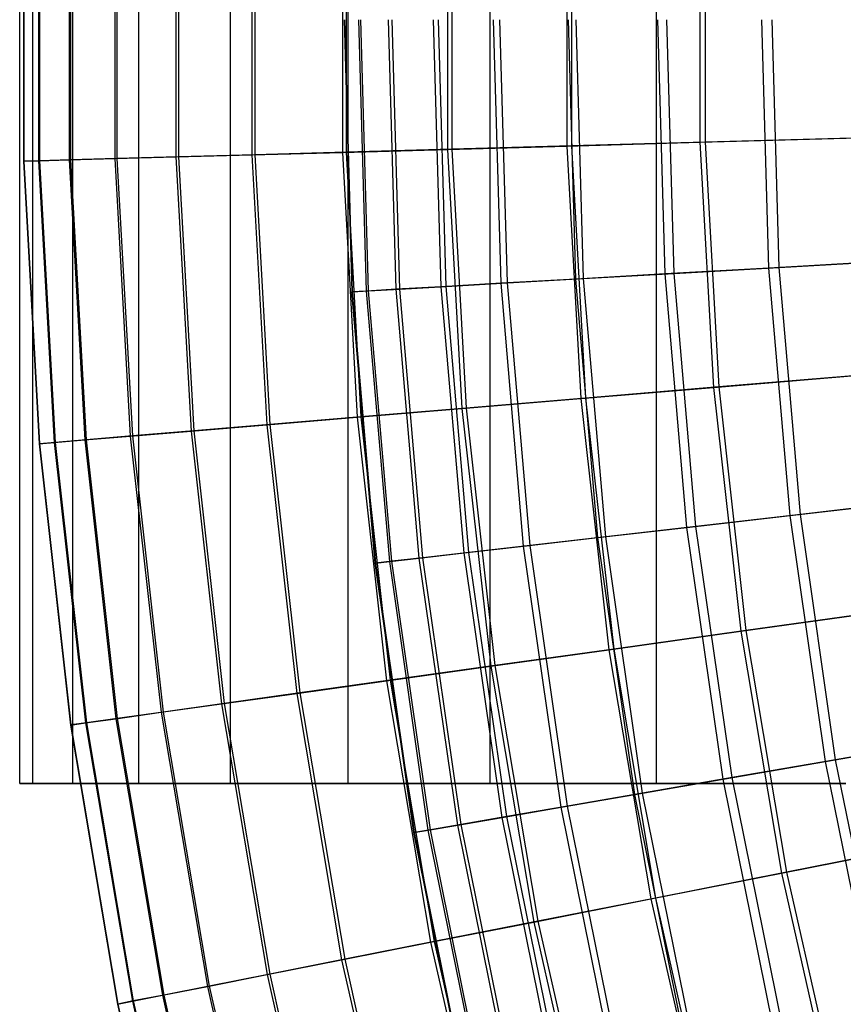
# Model space of a CAD drawing. Extents: x 0.1 to 12.1, y -6 to 6.
# Tile 15 of 256: x 0.1 to 1, y -1.2 to 0. Entities that reach past the tile are written whole.
import ezdxf

# ---------------------------------------------------------------- set-up
doc = ezdxf.new("R2010")
doc.units = 0
doc.header["$LTSCALE"] = 2.54
doc.layers.get('0').update_dxf_attribs({"linetype": 'CONTINUOUS'})

# ---------------------------------------------------------------- blocks, each defined once
blk = doc.blocks.new('DROPS_COLOR_B-11195_STL')
at = {"color": 0}
for p, q in [((0.06, -0.9, 56.9434), (0.06, 0.9, 56.9434)), ((0.06, -0.9, 56.9434), (0.06, 0.9, 56.9434)), ((0.0756, -0.9, 56.5105), (0.0756, 0.9, 56.5105)), ((0.0756, -0.9, 56.5105), (0.0756, 0.9, 56.5105)), ((0.0756, -0.9, 57.3763), (0.0756, 0.9, 57.3763)), ((0.0756, -0.9, 57.3763), (0.0756, 0.9, 57.3763)), ((0.1225, -0.9, 56.0798), (0.1225, 0.9, 56.0798)), ((0.1225, -0.9, 56.0798), (0.1225, 0.9, 56.0798)), ((0.1225, -0.9, 57.807), (0.1225, 0.9, 57.807)), ((0.1225, -0.9, 57.807), (0.1225, 0.9, 57.807)), ((0.2003, -0.9, 55.6536), (0.2003, 0.9, 55.6536)), ((0.2003, -0.9, 55.6536), (0.2003, 0.9, 55.6536)), ((0.2003, -0.9, 58.2332), (0.2003, 0.9, 58.2332)), ((0.2003, -0.9, 58.2332), (0.2003, 0.9, 58.2332)), ((0.3086, -0.9, 55.2341), (0.3086, 0.9, 55.2341)), ((0.3086, -0.9, 55.2341), (0.3086, 0.9, 55.2341)), ((0.3086, -0.9, 58.6527), (0.3086, 0.9, 58.6527)), ((0.3086, -0.9, 58.6527), (0.3086, 0.9, 58.6527)), ((0.447, -0.9, 54.8236), (0.447, 0.9, 54.8236)), ((0.447, -0.9, 54.8236), (0.447, 0.9, 54.8236)), ((0.447, -0.9, 59.0632), (0.447, 0.9, 59.0632)), ((0.447, -0.9, 59.0632), (0.447, 0.9, 59.0632)), ((0.6145, -0.9, 54.4241), (0.6145, 0.9, 54.4241)), ((0.6145, -0.9, 54.4241), (0.6145, 0.9, 54.4241)), ((0.6145, -0.9, 59.4627), (0.6145, 0.9, 59.4627)), ((0.6145, -0.9, 59.4627), (0.6145, 0.9, 59.4627)), ((0.8105, -0.9, 54.0377), (0.8105, 0.9, 54.0377)), ((0.8105, -0.9, 54.0377), (0.8105, 0.9, 54.0377)), ((0.8105, -0.9, 59.8491), (0.8105, 0.9, 59.8491)), ((0.8105, -0.9, 59.8491), (0.8105, 0.9, 59.8491)), ((0.4424, 0, 7.8412), (0.4516, -0.3207, 7.8412)), ((0.4424, 0, 7.8412), (0.4516, -0.3207, 7.8412)), ((0.4524, -0.3207, 7.515), (0.4432, 0, 7.515)), ((0.4524, -0.3207, 7.515), (0.4432, 0, 7.515)), ((0.4687, -0.3197, 8.1669), (0.4596, 0, 8.1669)), ((0.4687, -0.3197, 8.1669), (0.4596, 0, 8.1669)), ((0.4712, -0.3196, 7.1893), (0.4621, 0, 7.1893)), ((0.4712, -0.3196, 7.1893), (0.4621, 0, 7.1893)), ((0.5038, -0.3177, 8.4912), (0.4947, 0, 8.4912)), ((0.5038, -0.3177, 8.4912), (0.4947, 0, 8.4912)), ((0.508, -0.3175, 6.8652), (0.4989, 0, 6.8652)), ((0.508, -0.3175, 6.8652), (0.4989, 0, 6.8652)), ((0.5568, -0.3147, 8.8131), (0.5478, 0, 8.8131)), ((0.5568, -0.3147, 8.8131), (0.5478, 0, 8.8131)), ((0.5626, -0.3144, 6.5436), (0.5536, 0, 6.5436)), ((0.5626, -0.3144, 6.5436), (0.5536, 0, 6.5436)), ((0.6274, -0.3106, 9.1315), (0.6185, 0, 9.1315)), ((0.6274, -0.3106, 9.1315), (0.6185, 0, 9.1315)), ((0.6349, -0.3102, 6.2255), (0.626, 0, 6.2255)), ((0.6349, -0.3102, 6.2255), (0.626, 0, 6.2255)), ((0.7155, -0.3056, 9.4456), (0.7067, 0, 9.4456)), ((0.7155, -0.3056, 9.4456), (0.7067, 0, 9.4456)), ((0.7246, -0.3051, 5.9119), (0.7159, 0, 5.9119)), ((0.7246, -0.3051, 5.9119), (0.7159, 0, 5.9119)), ((0.8208, -0.2996, 9.7543), (0.8122, 0, 9.7543)), ((0.8208, -0.2996, 9.7543), (0.8122, 0, 9.7543)), ((0.8315, -0.299, 5.6038), (0.8229, 0, 5.6038)), ((0.8315, -0.299, 5.6038), (0.8229, 0, 5.6038)), ((0.9429, -0.2926, 10.0567), (0.9346, 0, 10.0567)), ((0.9429, -0.2926, 10.0567), (0.9346, 0, 10.0567)), ((0.9552, -0.2919, 5.3021), (0.9469, 0, 5.3021)), ((0.9552, -0.2919, 5.3021), (0.9469, 0, 5.3021)), ((1.0816, -0.2847, 10.3518), (0.9429, -0.2926, 10.0567)), ((1.0816, -0.2847, 10.3518), (0.9429, -0.2926, 10.0567)), ((0.9552, -0.2919, 5.3021), (1.0954, -0.2839, 5.0076)), ((0.9552, -0.2919, 5.3021), (1.0954, -0.2839, 5.0076)), ((0.8208, -0.2996, 9.7543), (0.7155, -0.3056, 9.4456)), ((0.8208, -0.2996, 9.7543), (0.7155, -0.3056, 9.4456)), ((0.7246, -0.3051, 5.9119), (0.8315, -0.299, 5.6038)), ((0.7246, -0.3051, 5.9119), (0.8315, -0.299, 5.6038)), ((0.9429, -0.2926, 10.0567), (0.8208, -0.2996, 9.7543)), ((0.9429, -0.2926, 10.0567), (0.8208, -0.2996, 9.7543)), ((0.8464, -0.5982, 9.7543), (0.8208, -0.2996, 9.7543)), ((0.8464, -0.5982, 9.7543), (0.8208, -0.2996, 9.7543)), ((0.8315, -0.299, 5.6038), (0.9552, -0.2919, 5.3021)), ((0.8315, -0.299, 5.6038), (0.9552, -0.2919, 5.3021)), ((0.8571, -0.597, 5.6038), (0.8315, -0.299, 5.6038)), ((0.8571, -0.597, 5.6038), (0.8315, -0.299, 5.6038)), ((0.968, -0.5843, 10.0567), (0.9429, -0.2926, 10.0567)), ((0.968, -0.5843, 10.0567), (0.9429, -0.2926, 10.0567)), ((0.9802, -0.5829, 5.3021), (0.9552, -0.2919, 5.3021)), ((0.9802, -0.5829, 5.3021), (0.9552, -0.2919, 5.3021)), ((0.6274, -0.3106, 9.1315), (0.5568, -0.3147, 8.8131)), ((0.6274, -0.3106, 9.1315), (0.5568, -0.3147, 8.8131)), ((0.5626, -0.3144, 6.5436), (0.6349, -0.3102, 6.2255)), ((0.5626, -0.3144, 6.5436), (0.6349, -0.3102, 6.2255)), ((0.7155, -0.3056, 9.4456), (0.6274, -0.3106, 9.1315)), ((0.7155, -0.3056, 9.4456), (0.6274, -0.3106, 9.1315)), ((0.654, -0.6203, 9.1315), (0.6274, -0.3106, 9.1315)), ((0.654, -0.6203, 9.1315), (0.6274, -0.3106, 9.1315)), ((0.6349, -0.3102, 6.2255), (0.7246, -0.3051, 5.9119)), ((0.6349, -0.3102, 6.2255), (0.7246, -0.3051, 5.9119)), ((0.6615, -0.6194, 6.2255), (0.6349, -0.3102, 6.2255)), ((0.6615, -0.6194, 6.2255), (0.6349, -0.3102, 6.2255)), ((0.7416, -0.6102, 9.4456), (0.7155, -0.3056, 9.4456)), ((0.7416, -0.6102, 9.4456), (0.7155, -0.3056, 9.4456)), ((0.7507, -0.6092, 5.9119), (0.7246, -0.3051, 5.9119)), ((0.7507, -0.6092, 5.9119), (0.7246, -0.3051, 5.9119)), ((0.4687, -0.3197, 8.1669), (0.4516, -0.3207, 7.8412)), ((0.4687, -0.3197, 8.1669), (0.4516, -0.3207, 7.8412)), ((0.4516, -0.3207, 7.8412), (0.4524, -0.3207, 7.515)), ((0.4516, -0.3207, 7.8412), (0.4524, -0.3207, 7.515)), ((0.479, -0.6404, 7.8412), (0.4516, -0.3207, 7.8412)), ((0.479, -0.6404, 7.8412), (0.4516, -0.3207, 7.8412)), ((0.4524, -0.3207, 7.515), (0.4712, -0.3196, 7.1893)), ((0.4524, -0.3207, 7.515), (0.4712, -0.3196, 7.1893)), ((0.4798, -0.6403, 7.515), (0.4524, -0.3207, 7.515)), ((0.4798, -0.6403, 7.515), (0.4524, -0.3207, 7.515)), ((0.5038, -0.3177, 8.4912), (0.4687, -0.3197, 8.1669)), ((0.5038, -0.3177, 8.4912), (0.4687, -0.3197, 8.1669)), ((0.4961, -0.6384, 8.1669), (0.4687, -0.3197, 8.1669)), ((0.4961, -0.6384, 8.1669), (0.4687, -0.3197, 8.1669)), ((0.4712, -0.3196, 7.1893), (0.508, -0.3175, 6.8652)), ((0.4712, -0.3196, 7.1893), (0.508, -0.3175, 6.8652)), ((0.4986, -0.6381, 7.1893), (0.4712, -0.3196, 7.1893)), ((0.4986, -0.6381, 7.1893), (0.4712, -0.3196, 7.1893)), ((0.5568, -0.3147, 8.8131), (0.5038, -0.3177, 8.4912)), ((0.5568, -0.3147, 8.8131), (0.5038, -0.3177, 8.4912)), ((0.531, -0.6344, 8.4912), (0.5038, -0.3177, 8.4912)), ((0.531, -0.6344, 8.4912), (0.5038, -0.3177, 8.4912)), ((0.508, -0.3175, 6.8652), (0.5626, -0.3144, 6.5436)), ((0.508, -0.3175, 6.8652), (0.5626, -0.3144, 6.5436)), ((0.5352, -0.6339, 6.8652), (0.508, -0.3175, 6.8652)), ((0.5352, -0.6339, 6.8652), (0.508, -0.3175, 6.8652)), ((0.5837, -0.6283, 8.8131), (0.5568, -0.3147, 8.8131)), ((0.5837, -0.6283, 8.8131), (0.5568, -0.3147, 8.8131)), ((0.5895, -0.6277, 6.5436), (0.5626, -0.3144, 6.5436)), ((0.5895, -0.6277, 6.5436), (0.5626, -0.3144, 6.5436)), ((0.968, -0.5843, 10.0567), (1.1059, -0.5684, 10.3518)), ((0.968, -0.5843, 10.0567), (1.1059, -0.5684, 10.3518)), ((1.1197, -0.5668, 5.0076), (0.9802, -0.5829, 5.3021)), ((1.1197, -0.5668, 5.0076), (0.9802, -0.5829, 5.3021)), ((0.8464, -0.5982, 9.7543), (0.968, -0.5843, 10.0567)), ((0.8464, -0.5982, 9.7543), (0.968, -0.5843, 10.0567)), ((0.9802, -0.5829, 5.3021), (0.8571, -0.597, 5.6038)), ((0.9802, -0.5829, 5.3021), (0.8571, -0.597, 5.6038)), ((1.0096, -0.874, 10.0567), (0.968, -0.5843, 10.0567)), ((1.0096, -0.874, 10.0567), (0.968, -0.5843, 10.0567)), ((1.0217, -0.8719, 5.3021), (0.9802, -0.5829, 5.3021)), ((1.0217, -0.8719, 5.3021), (0.9802, -0.5829, 5.3021)), ((0.7416, -0.6102, 9.4456), (0.8464, -0.5982, 9.7543)), ((0.7416, -0.6102, 9.4456), (0.8464, -0.5982, 9.7543)), ((0.8571, -0.597, 5.6038), (0.7507, -0.6092, 5.9119)), ((0.8571, -0.597, 5.6038), (0.7507, -0.6092, 5.9119)), ((0.8891, -0.8949, 9.7543), (0.8464, -0.5982, 9.7543)), ((0.8891, -0.8949, 9.7543), (0.8464, -0.5982, 9.7543)), ((0.8996, -0.893, 5.6038), (0.8571, -0.597, 5.6038)), ((0.8996, -0.893, 5.6038), (0.8571, -0.597, 5.6038)), ((0.654, -0.6203, 9.1315), (0.7416, -0.6102, 9.4456)), ((0.654, -0.6203, 9.1315), (0.7416, -0.6102, 9.4456)), ((0.7507, -0.6092, 5.9119), (0.6615, -0.6194, 6.2255)), ((0.7507, -0.6092, 5.9119), (0.6615, -0.6194, 6.2255)), ((0.7852, -0.9128, 9.4456), (0.7416, -0.6102, 9.4456)), ((0.7852, -0.9128, 9.4456), (0.7416, -0.6102, 9.4456)), ((0.7942, -0.9113, 5.9119), (0.7507, -0.6092, 5.9119)), ((0.7942, -0.9113, 5.9119), (0.7507, -0.6092, 5.9119)), ((0.5837, -0.6283, 8.8131), (0.654, -0.6203, 9.1315)), ((0.5837, -0.6283, 8.8131), (0.654, -0.6203, 9.1315)), ((0.6615, -0.6194, 6.2255), (0.5895, -0.6277, 6.5436)), ((0.6615, -0.6194, 6.2255), (0.5895, -0.6277, 6.5436)), ((0.6982, -0.9279, 9.1315), (0.654, -0.6203, 9.1315)), ((0.6982, -0.9279, 9.1315), (0.654, -0.6203, 9.1315)), ((0.7056, -0.9266, 6.2255), (0.6615, -0.6194, 6.2255)), ((0.7056, -0.9266, 6.2255), (0.6615, -0.6194, 6.2255)), ((0.4961, -0.6384, 8.1669), (0.531, -0.6344, 8.4912)), ((0.4961, -0.6384, 8.1669), (0.531, -0.6344, 8.4912)), ((0.5352, -0.6339, 6.8652), (0.4986, -0.6381, 7.1893)), ((0.5352, -0.6339, 6.8652), (0.4986, -0.6381, 7.1893)), ((0.531, -0.6344, 8.4912), (0.5837, -0.6283, 8.8131)), ((0.531, -0.6344, 8.4912), (0.5837, -0.6283, 8.8131)), ((0.5763, -0.949, 8.4912), (0.531, -0.6344, 8.4912)), ((0.5763, -0.949, 8.4912), (0.531, -0.6344, 8.4912)), ((0.5895, -0.6277, 6.5436), (0.5352, -0.6339, 6.8652)), ((0.5895, -0.6277, 6.5436), (0.5352, -0.6339, 6.8652)), ((0.5804, -0.9483, 6.8652), (0.5352, -0.6339, 6.8652)), ((0.5804, -0.9483, 6.8652), (0.5352, -0.6339, 6.8652)), ((0.6285, -0.94, 8.8131), (0.5837, -0.6283, 8.8131)), ((0.6285, -0.94, 8.8131), (0.5837, -0.6283, 8.8131)), ((0.6343, -0.939, 6.5436), (0.5895, -0.6277, 6.5436)), ((0.6343, -0.939, 6.5436), (0.5895, -0.6277, 6.5436)), ((0.479, -0.6404, 7.8412), (0.4961, -0.6384, 8.1669)), ((0.479, -0.6404, 7.8412), (0.4961, -0.6384, 8.1669)), ((0.4798, -0.6403, 7.515), (0.479, -0.6404, 7.8412)), ((0.4798, -0.6403, 7.515), (0.479, -0.6404, 7.8412)), ((0.5247, -0.9579, 7.8412), (0.479, -0.6404, 7.8412)), ((0.5247, -0.9579, 7.8412), (0.479, -0.6404, 7.8412)), ((0.4986, -0.6381, 7.1893), (0.4798, -0.6403, 7.515)), ((0.4986, -0.6381, 7.1893), (0.4798, -0.6403, 7.515)), ((0.5255, -0.9578, 7.515), (0.4798, -0.6403, 7.515)), ((0.5255, -0.9578, 7.515), (0.4798, -0.6403, 7.515)), ((0.5416, -0.955, 8.1669), (0.4961, -0.6384, 8.1669)), ((0.5416, -0.955, 8.1669), (0.4961, -0.6384, 8.1669)), ((0.5441, -0.9546, 7.1893), (0.4986, -0.6381, 7.1893)), ((0.5441, -0.9546, 7.1893), (0.4986, -0.6381, 7.1893)), ((1.0096, -0.874, 10.0567), (1.1465, -0.8503, 10.3518)), ((1.0096, -0.874, 10.0567), (1.1465, -0.8503, 10.3518)), ((1.1601, -0.848, 5.0076), (1.0217, -0.8719, 5.3021)), ((1.1601, -0.848, 5.0076), (1.0217, -0.8719, 5.3021)), ((0.8891, -0.8949, 9.7543), (1.0096, -0.874, 10.0567)), ((0.8891, -0.8949, 9.7543), (1.0096, -0.874, 10.0567)), ((1.0217, -0.8719, 5.3021), (0.8996, -0.893, 5.6038)), ((1.0217, -0.8719, 5.3021), (0.8996, -0.893, 5.6038)), ((1.0678, -1.1609, 10.0567), (1.0096, -0.874, 10.0567)), ((1.0678, -1.1609, 10.0567), (1.0096, -0.874, 10.0567)), ((1.0797, -1.1581, 5.3021), (1.0217, -0.8719, 5.3021)), ((1.0797, -1.1581, 5.3021), (1.0217, -0.8719, 5.3021)), ((0.8996, -0.893, 5.6038), (0.7942, -0.9113, 5.9119)), ((0.8996, -0.893, 5.6038), (0.7942, -0.9113, 5.9119)), ((0.959, -1.1862, 5.6038), (0.8996, -0.893, 5.6038)), ((0.959, -1.1862, 5.6038), (0.8996, -0.893, 5.6038)), ((0.0756, -0.9, 56.5105), (0.06, -0.9, 56.9434)), ((0.06, -0.9, 56.9434), (0.0756, -0.9, 57.3763)), ((0.06, -0.9, 56.9434), (0.0756, -0.9, 57.3763)), ((0.0756, -0.9, 56.5105), (0.06, -0.9, 56.9434)), ((0.1225, -0.9, 56.0798), (0.0756, -0.9, 56.5105)), ((0.0756, -0.9, 57.3763), (0.1225, -0.9, 57.807)), ((0.0756, -0.9, 57.3763), (0.1225, -0.9, 57.807)), ((0.1225, -0.9, 56.0798), (0.0756, -0.9, 56.5105)), ((0.2003, -0.9, 55.6536), (0.1225, -0.9, 56.0798)), ((0.1225, -0.9, 57.807), (0.2003, -0.9, 58.2332)), ((0.1225, -0.9, 57.807), (0.2003, -0.9, 58.2332)), ((0.2003, -0.9, 55.6536), (0.1225, -0.9, 56.0798)), ((0.3086, -0.9, 55.2341), (0.2003, -0.9, 55.6536)), ((0.2003, -0.9, 58.2332), (0.3086, -0.9, 58.6527)), ((0.2003, -0.9, 58.2332), (0.3086, -0.9, 58.6527)), ((0.3086, -0.9, 55.2341), (0.2003, -0.9, 55.6536)), ((0.447, -0.9, 54.8236), (0.3086, -0.9, 55.2341)), ((0.3086, -0.9, 58.6527), (0.447, -0.9, 59.0632)), ((0.3086, -0.9, 58.6527), (0.447, -0.9, 59.0632)), ((0.447, -0.9, 54.8236), (0.3086, -0.9, 55.2341)), ((0.6145, -0.9, 54.4241), (0.447, -0.9, 54.8236)), ((0.447, -0.9, 59.0632), (0.6145, -0.9, 59.4627)), ((0.447, -0.9, 59.0632), (0.6145, -0.9, 59.4627)), ((0.6145, -0.9, 54.4241), (0.447, -0.9, 54.8236)), ((0.8105, -0.9, 54.0377), (0.6145, -0.9, 54.4241)), ((0.6145, -0.9, 59.4627), (0.8105, -0.9, 59.8491)), ((0.6145, -0.9, 59.4627), (0.8105, -0.9, 59.8491)), ((0.8105, -0.9, 54.0377), (0.6145, -0.9, 54.4241)), ((0.7852, -0.9128, 9.4456), (0.8891, -0.8949, 9.7543)), ((0.7852, -0.9128, 9.4456), (0.8891, -0.8949, 9.7543)), ((1.0339, -0.9, 53.6665), (0.8105, -0.9, 54.0377)), ((0.8105, -0.9, 59.8491), (1.0339, -0.9, 60.2203)), ((0.8105, -0.9, 59.8491), (1.0339, -0.9, 60.2203)), ((1.0339, -0.9, 53.6665), (0.8105, -0.9, 54.0377)), ((0.9486, -1.1886, 9.7543), (0.8891, -0.8949, 9.7543)), ((0.9486, -1.1886, 9.7543), (0.8891, -0.8949, 9.7543)), ((0.6982, -0.9279, 9.1315), (0.7852, -0.9128, 9.4456)), ((0.6982, -0.9279, 9.1315), (0.7852, -0.9128, 9.4456)), ((0.7942, -0.9113, 5.9119), (0.7056, -0.9266, 6.2255)), ((0.7942, -0.9113, 5.9119), (0.7056, -0.9266, 6.2255)), ((0.8459, -1.2125, 9.4456), (0.7852, -0.9128, 9.4456)), ((0.8459, -1.2125, 9.4456), (0.7852, -0.9128, 9.4456)), ((0.8548, -1.2104, 5.9119), (0.7942, -0.9113, 5.9119)), ((0.8548, -1.2104, 5.9119), (0.7942, -0.9113, 5.9119)), ((0.6285, -0.94, 8.8131), (0.6982, -0.9279, 9.1315)), ((0.6285, -0.94, 8.8131), (0.6982, -0.9279, 9.1315)), ((0.7056, -0.9266, 6.2255), (0.6343, -0.939, 6.5436)), ((0.7056, -0.9266, 6.2255), (0.6343, -0.939, 6.5436)), ((0.7599, -1.2325, 9.1315), (0.6982, -0.9279, 9.1315)), ((0.7599, -1.2325, 9.1315), (0.6982, -0.9279, 9.1315)), ((0.7673, -1.2308, 6.2255), (0.7056, -0.9266, 6.2255)), ((0.7673, -1.2308, 6.2255), (0.7056, -0.9266, 6.2255)), ((0.6343, -0.939, 6.5436), (0.5804, -0.9483, 6.8652)), ((0.6343, -0.939, 6.5436), (0.5804, -0.9483, 6.8652)), ((0.6967, -1.2472, 6.5436), (0.6343, -0.939, 6.5436)), ((0.6967, -1.2472, 6.5436), (0.6343, -0.939, 6.5436)), ((0.5416, -0.955, 8.1669), (0.5763, -0.949, 8.4912)), ((0.5416, -0.955, 8.1669), (0.5763, -0.949, 8.4912)), ((0.5804, -0.9483, 6.8652), (0.5441, -0.9546, 7.1893)), ((0.5804, -0.9483, 6.8652), (0.5441, -0.9546, 7.1893)), ((0.5763, -0.949, 8.4912), (0.6285, -0.94, 8.8131)), ((0.5763, -0.949, 8.4912), (0.6285, -0.94, 8.8131)), ((0.6394, -1.2605, 8.4912), (0.5763, -0.949, 8.4912)), ((0.6394, -1.2605, 8.4912), (0.5763, -0.949, 8.4912)), ((0.6435, -1.2596, 6.8652), (0.5804, -0.9483, 6.8652)), ((0.6435, -1.2596, 6.8652), (0.5804, -0.9483, 6.8652)), ((0.691, -1.2485, 8.8131), (0.6285, -0.94, 8.8131)), ((0.691, -1.2485, 8.8131), (0.6285, -0.94, 8.8131)), ((0.5247, -0.9579, 7.8412), (0.5416, -0.955, 8.1669)), ((0.5247, -0.9579, 7.8412), (0.5416, -0.955, 8.1669)), ((0.5255, -0.9578, 7.515), (0.5247, -0.9579, 7.8412)), ((0.5255, -0.9578, 7.515), (0.5247, -0.9579, 7.8412)), ((0.5884, -1.2724, 7.8412), (0.5247, -0.9579, 7.8412)), ((0.5884, -1.2724, 7.8412), (0.5247, -0.9579, 7.8412)), ((0.5441, -0.9546, 7.1893), (0.5255, -0.9578, 7.515)), ((0.5441, -0.9546, 7.1893), (0.5255, -0.9578, 7.515)), ((0.5892, -1.2722, 7.515), (0.5255, -0.9578, 7.515)), ((0.5892, -1.2722, 7.515), (0.5255, -0.9578, 7.515)), ((0.6051, -1.2685, 8.1669), (0.5416, -0.955, 8.1669)), ((0.6051, -1.2685, 8.1669), (0.5416, -0.955, 8.1669)), ((0.6076, -1.2679, 7.1893), (0.5441, -0.9546, 7.1893)), ((0.6076, -1.2679, 7.1893), (0.5441, -0.9546, 7.1893))]:
    blk.add_line(p, q, dxfattribs=at)
blk = doc.blocks.new('GROUP_1')
at = {"color": 0}
for p, q in [((0.0044, 6.164, 6.159), (0.0044, 5.8306, 6.159)), ((0.0044, 6.164, 6.159), (0.0044, 5.8306, 6.159)), ((0.0048, 6.164, 5.8286), (0.0048, 5.8306, 5.8286)), ((0.0048, 6.164, 5.8286), (0.0048, 5.8306, 5.8286)), ((0.0223, 6.1635, 6.489), (0.0223, 5.8311, 6.489)), ((0.0223, 6.1635, 6.489), (0.0223, 5.8311, 6.489)), ((0.0233, 6.1635, 5.4987), (0.0233, 5.8311, 5.4987)), ((0.0233, 6.1635, 5.4987), (0.0233, 5.8311, 5.4987)), ((0.0582, 6.1625, 6.8175), (0.0582, 5.8321, 6.8175)), ((0.0582, 6.1625, 6.8175), (0.0582, 5.8321, 6.8175)), ((0.0599, 6.1625, 5.1703), (0.0599, 5.8321, 5.1703)), ((0.0599, 6.1625, 5.1703), (0.0599, 5.8321, 5.1703)), ((0.1122, 6.161, 7.1435), (0.1122, 5.8336, 7.1435)), ((0.1122, 6.161, 7.1435), (0.1122, 5.8336, 7.1435)), ((0.1146, 6.161, 4.8444), (0.1146, 5.8336, 4.8444)), ((0.1146, 6.161, 4.8444), (0.1146, 5.8336, 4.8444)), ((0.1841, 6.159, 7.466), (0.1841, 5.8356, 7.466)), ((0.1841, 6.159, 7.466), (0.1841, 5.8356, 7.466)), ((0.1871, 6.159, 4.522), (0.1871, 5.8357, 4.522)), ((0.1871, 6.159, 4.522), (0.1871, 5.8357, 4.522)), ((0.2736, 6.1566, 7.784), (0.2736, 5.8381, 7.784)), ((0.2736, 6.1566, 7.784), (0.2736, 5.8381, 7.784)), ((0.2773, 6.1565, 4.2042), (0.2773, 5.8382, 4.2042)), ((0.2773, 6.1565, 4.2042), (0.2773, 5.8382, 4.2042)), ((0.3804, 6.1536, 8.0967), (0.3804, 5.841, 8.0967)), ((0.3804, 6.1536, 8.0967), (0.3804, 5.841, 8.0967)), ((0.3848, 6.1535, 3.8917), (0.3848, 5.8412, 3.8917)), ((0.3848, 6.1535, 3.8917), (0.3848, 5.8412, 3.8917)), ((0.5044, 6.1501, 8.403), (0.5044, 5.8445, 8.403)), ((0.5044, 6.1501, 8.403), (0.5044, 5.8445, 8.403)), ((0.5093, 6.15, 3.5857), (0.5093, 5.8446, 3.5857)), ((0.5093, 6.15, 3.5857), (0.5093, 5.8446, 3.5857)), ((0.6449, 6.1462, 8.702), (0.6449, 5.8484, 8.702)), ((0.6449, 6.1462, 8.702), (0.6449, 5.8484, 8.702)), ((0.6505, 6.1461, 3.2869), (0.6505, 5.8485, 3.2869)), ((0.6505, 6.1461, 3.2869), (0.6505, 5.8485, 3.2869)), ((0.8017, 6.1419, 8.9929), (0.8017, 5.8528, 8.9929)), ((0.8017, 6.1419, 8.9929), (0.8017, 5.8528, 8.9929)), ((0.8079, 6.1417, 2.9964), (0.8079, 5.8529, 2.9964)), ((0.8079, 6.1417, 2.9964), (0.8079, 5.8529, 2.9964)), ((0.5044, 5.8445, 8.403), (0.6449, 5.8484, 8.702)), ((0.5044, 5.8445, 8.403), (0.6449, 5.8484, 8.702)), ((0.6505, 5.8485, 3.2869), (0.5093, 5.8446, 3.5857)), ((0.6505, 5.8485, 3.2869), (0.5093, 5.8446, 3.5857)), ((0.6449, 5.8484, 8.702), (0.8017, 5.8528, 8.9929)), ((0.6449, 5.8484, 8.702), (0.8017, 5.8528, 8.9929)), ((0.6449, 5.8484, 8.702), (0.6615, 5.551, 8.702)), ((0.6449, 5.8484, 8.702), (0.6615, 5.551, 8.702)), ((0.8079, 5.8529, 2.9964), (0.6505, 5.8485, 3.2869)), ((0.8079, 5.8529, 2.9964), (0.6505, 5.8485, 3.2869)), ((0.6505, 5.8485, 3.2869), (0.667, 5.5515, 3.2869)), ((0.6505, 5.8485, 3.2869), (0.667, 5.5515, 3.2869)), ((0.8017, 5.8528, 8.9929), (0.9743, 5.8576, 9.2746)), ((0.8017, 5.8528, 8.9929), (0.9743, 5.8576, 9.2746)), ((0.8017, 5.8528, 8.9929), (0.8178, 5.5641, 8.9929)), ((0.8017, 5.8528, 8.9929), (0.8178, 5.5641, 8.9929)), ((0.9811, 5.8577, 2.715), (0.8079, 5.8529, 2.9964)), ((0.9811, 5.8577, 2.715), (0.8079, 5.8529, 2.9964)), ((0.8079, 5.8529, 2.9964), (0.824, 5.5646, 2.9964)), ((0.8079, 5.8529, 2.9964), (0.824, 5.5646, 2.9964)), ((0.1122, 5.8336, 7.1435), (0.1841, 5.8356, 7.466)), ((0.1122, 5.8336, 7.1435), (0.1841, 5.8356, 7.466)), ((0.1871, 5.8357, 4.522), (0.1146, 5.8336, 4.8444)), ((0.1871, 5.8357, 4.522), (0.1146, 5.8336, 4.8444)), ((0.1841, 5.8356, 7.466), (0.2736, 5.8381, 7.784)), ((0.1841, 5.8356, 7.466), (0.2736, 5.8381, 7.784)), ((0.1841, 5.8356, 7.466), (0.2021, 5.5126, 7.466)), ((0.1841, 5.8356, 7.466), (0.2021, 5.5126, 7.466)), ((0.2773, 5.8382, 4.2042), (0.1871, 5.8357, 4.522)), ((0.2773, 5.8382, 4.2042), (0.1871, 5.8357, 4.522)), ((0.1871, 5.8357, 4.522), (0.2051, 5.5129, 4.522)), ((0.1871, 5.8357, 4.522), (0.2051, 5.5129, 4.522)), ((0.2736, 5.8381, 7.784), (0.3804, 5.841, 8.0967)), ((0.2736, 5.8381, 7.784), (0.3804, 5.841, 8.0967)), ((0.2736, 5.8381, 7.784), (0.2913, 5.5201, 7.784)), ((0.2736, 5.8381, 7.784), (0.2913, 5.5201, 7.784)), ((0.3848, 5.8412, 3.8917), (0.2773, 5.8382, 4.2042)), ((0.3848, 5.8412, 3.8917), (0.2773, 5.8382, 4.2042)), ((0.2773, 5.8382, 4.2042), (0.295, 5.5204, 4.2042)), ((0.2773, 5.8382, 4.2042), (0.295, 5.5204, 4.2042)), ((0.3804, 5.841, 8.0967), (0.5044, 5.8445, 8.403)), ((0.3804, 5.841, 8.0967), (0.5044, 5.8445, 8.403)), ((0.3804, 5.841, 8.0967), (0.3978, 5.529, 8.0967)), ((0.3804, 5.841, 8.0967), (0.3978, 5.529, 8.0967)), ((0.5093, 5.8446, 3.5857), (0.3848, 5.8412, 3.8917)), ((0.5093, 5.8446, 3.5857), (0.3848, 5.8412, 3.8917)), ((0.3848, 5.8412, 3.8917), (0.4021, 5.5293, 3.8917)), ((0.3848, 5.8412, 3.8917), (0.4021, 5.5293, 3.8917)), ((0.5044, 5.8445, 8.403), (0.5213, 5.5393, 8.403)), ((0.5044, 5.8445, 8.403), (0.5213, 5.5393, 8.403)), ((0.5093, 5.8446, 3.5857), (0.5263, 5.5397, 3.5857)), ((0.5093, 5.8446, 3.5857), (0.5263, 5.5397, 3.5857)), ((0.0044, 5.8306, 6.159), (0.0223, 5.8311, 6.489)), ((0.0044, 5.8306, 6.159), (0.0223, 5.8311, 6.489)), ((0.0044, 5.8306, 6.159), (0.023, 5.4976, 6.159)), ((0.0048, 5.8306, 5.8286), (0.0044, 5.8306, 6.159)), ((0.0044, 5.8306, 6.159), (0.023, 5.4976, 6.159)), ((0.0048, 5.8306, 5.8286), (0.0044, 5.8306, 6.159)), ((0.0233, 5.8311, 5.4987), (0.0048, 5.8306, 5.8286)), ((0.0233, 5.8311, 5.4987), (0.0048, 5.8306, 5.8286)), ((0.0048, 5.8306, 5.8286), (0.0233, 5.4977, 5.8286)), ((0.0048, 5.8306, 5.8286), (0.0233, 5.4977, 5.8286)), ((0.0223, 5.8311, 6.489), (0.0582, 5.8321, 6.8175)), ((0.0223, 5.8311, 6.489), (0.0582, 5.8321, 6.8175)), ((0.0223, 5.8311, 6.489), (0.0407, 5.4991, 6.489)), ((0.0223, 5.8311, 6.489), (0.0407, 5.4991, 6.489)), ((0.0599, 5.8321, 5.1703), (0.0233, 5.8311, 5.4987)), ((0.0599, 5.8321, 5.1703), (0.0233, 5.8311, 5.4987)), ((0.0233, 5.8311, 5.4987), (0.0418, 5.4992, 5.4987)), ((0.0233, 5.8311, 5.4987), (0.0418, 5.4992, 5.4987)), ((0.0582, 5.8321, 6.8175), (0.1122, 5.8336, 7.1435)), ((0.0582, 5.8321, 6.8175), (0.1122, 5.8336, 7.1435)), ((0.0582, 5.8321, 6.8175), (0.0766, 5.5021, 6.8175)), ((0.0582, 5.8321, 6.8175), (0.0766, 5.5021, 6.8175)), ((0.1146, 5.8336, 4.8444), (0.0599, 5.8321, 5.1703)), ((0.1146, 5.8336, 4.8444), (0.0599, 5.8321, 5.1703)), ((0.0599, 5.8321, 5.1703), (0.0783, 5.5023, 5.1703)), ((0.0599, 5.8321, 5.1703), (0.0783, 5.5023, 5.1703)), ((0.1122, 5.8336, 7.1435), (0.1304, 5.5066, 7.1435)), ((0.1122, 5.8336, 7.1435), (0.1304, 5.5066, 7.1435)), ((0.1146, 5.8336, 4.8444), (0.1328, 5.5068, 4.8444)), ((0.1146, 5.8336, 4.8444), (0.1328, 5.5068, 4.8444)), ((0.8178, 5.5641, 8.9929), (0.9899, 5.5785, 9.2746)), ((0.8178, 5.5641, 8.9929), (0.9899, 5.5785, 9.2746)), ((0.9966, 5.579, 2.715), (0.824, 5.5646, 2.9964)), ((0.9966, 5.579, 2.715), (0.824, 5.5646, 2.9964)), ((0.6615, 5.551, 8.702), (0.8178, 5.5641, 8.9929)), ((0.6615, 5.551, 8.702), (0.8178, 5.5641, 8.9929)), ((0.824, 5.5646, 2.9964), (0.667, 5.5515, 3.2869)), ((0.824, 5.5646, 2.9964), (0.667, 5.5515, 3.2869)), ((0.8178, 5.5641, 8.9929), (0.8499, 5.2768, 8.9929)), ((0.8178, 5.5641, 8.9929), (0.8499, 5.2768, 8.9929)), ((0.824, 5.5646, 2.9964), (0.856, 5.2776, 2.9964)), ((0.824, 5.5646, 2.9964), (0.856, 5.2776, 2.9964)), ((0.5213, 5.5393, 8.403), (0.6615, 5.551, 8.702)), ((0.5213, 5.5393, 8.403), (0.6615, 5.551, 8.702)), ((0.667, 5.5515, 3.2869), (0.5263, 5.5397, 3.5857)), ((0.667, 5.5515, 3.2869), (0.5263, 5.5397, 3.5857)), ((0.6615, 5.551, 8.702), (0.6945, 5.255, 8.702)), ((0.6615, 5.551, 8.702), (0.6945, 5.255, 8.702)), ((0.667, 5.5515, 3.2869), (0.7001, 5.2558, 3.2869)), ((0.667, 5.5515, 3.2869), (0.7001, 5.2558, 3.2869)), ((0.3978, 5.529, 8.0967), (0.5213, 5.5393, 8.403)), ((0.3978, 5.529, 8.0967), (0.5213, 5.5393, 8.403)), ((0.5263, 5.5397, 3.5857), (0.4021, 5.5293, 3.8917)), ((0.5263, 5.5397, 3.5857), (0.4021, 5.5293, 3.8917)), ((0.5213, 5.5393, 8.403), (0.5553, 5.2355, 8.403)), ((0.5213, 5.5393, 8.403), (0.5553, 5.2355, 8.403)), ((0.5263, 5.5397, 3.5857), (0.5602, 5.2362, 3.5857)), ((0.5263, 5.5397, 3.5857), (0.5602, 5.2362, 3.5857)), ((0.2913, 5.5201, 7.784), (0.3978, 5.529, 8.0967)), ((0.2913, 5.5201, 7.784), (0.3978, 5.529, 8.0967)), ((0.4021, 5.5293, 3.8917), (0.295, 5.5204, 4.2042)), ((0.4021, 5.5293, 3.8917), (0.295, 5.5204, 4.2042)), ((0.3978, 5.529, 8.0967), (0.4325, 5.2184, 8.0967)), ((0.3978, 5.529, 8.0967), (0.4325, 5.2184, 8.0967)), ((0.4021, 5.5293, 3.8917), (0.4368, 5.219, 3.8917)), ((0.4021, 5.5293, 3.8917), (0.4368, 5.219, 3.8917)), ((0.1304, 5.5066, 7.1435), (0.2021, 5.5126, 7.466)), ((0.1304, 5.5066, 7.1435), (0.2021, 5.5126, 7.466)), ((0.2051, 5.5129, 4.522), (0.1328, 5.5068, 4.8444)), ((0.2051, 5.5129, 4.522), (0.1328, 5.5068, 4.8444)), ((0.2021, 5.5126, 7.466), (0.2913, 5.5201, 7.784)), ((0.2021, 5.5126, 7.466), (0.2913, 5.5201, 7.784)), ((0.2021, 5.5126, 7.466), (0.238, 5.1911, 7.466)), ((0.2021, 5.5126, 7.466), (0.238, 5.1911, 7.466)), ((0.295, 5.5204, 4.2042), (0.2051, 5.5129, 4.522)), ((0.295, 5.5204, 4.2042), (0.2051, 5.5129, 4.522)), ((0.2051, 5.5129, 4.522), (0.241, 5.1916, 4.522)), ((0.2051, 5.5129, 4.522), (0.241, 5.1916, 4.522)), ((0.2913, 5.5201, 7.784), (0.3266, 5.2035, 7.784)), ((0.2913, 5.5201, 7.784), (0.3266, 5.2035, 7.784)), ((0.295, 5.5204, 4.2042), (0.3303, 5.2041, 4.2042)), ((0.295, 5.5204, 4.2042), (0.3303, 5.2041, 4.2042)), ((0.023, 5.4976, 6.159), (0.0407, 5.4991, 6.489)), ((0.023, 5.4976, 6.159), (0.0407, 5.4991, 6.489)), ((0.0418, 5.4992, 5.4987), (0.0233, 5.4977, 5.8286)), ((0.0418, 5.4992, 5.4987), (0.0233, 5.4977, 5.8286)), ((0.0407, 5.4991, 6.489), (0.0766, 5.5021, 6.8175)), ((0.0407, 5.4991, 6.489), (0.0766, 5.5021, 6.8175)), ((0.0407, 5.4991, 6.489), (0.0776, 5.1687, 6.489)), ((0.0407, 5.4991, 6.489), (0.0776, 5.1687, 6.489)), ((0.0783, 5.5023, 5.1703), (0.0418, 5.4992, 5.4987)), ((0.0783, 5.5023, 5.1703), (0.0418, 5.4992, 5.4987)), ((0.0418, 5.4992, 5.4987), (0.0787, 5.1689, 5.4987)), ((0.0418, 5.4992, 5.4987), (0.0787, 5.1689, 5.4987)), ((0.0766, 5.5021, 6.8175), (0.1304, 5.5066, 7.1435)), ((0.0766, 5.5021, 6.8175), (0.1304, 5.5066, 7.1435)), ((0.0766, 5.5021, 6.8175), (0.1133, 5.1737, 6.8175)), ((0.0766, 5.5021, 6.8175), (0.1133, 5.1737, 6.8175)), ((0.1328, 5.5068, 4.8444), (0.0783, 5.5023, 5.1703)), ((0.1328, 5.5068, 4.8444), (0.0783, 5.5023, 5.1703)), ((0.0783, 5.5023, 5.1703), (0.115, 5.1739, 5.1703)), ((0.0783, 5.5023, 5.1703), (0.115, 5.1739, 5.1703)), ((0.1304, 5.5066, 7.1435), (0.1668, 5.1812, 7.1435)), ((0.1304, 5.5066, 7.1435), (0.1668, 5.1812, 7.1435)), ((0.1328, 5.5068, 4.8444), (0.1691, 5.1815, 4.8444)), ((0.1328, 5.5068, 4.8444), (0.1691, 5.1815, 4.8444)), ((0.0233, 5.4977, 5.8286), (0.023, 5.4976, 6.159)), ((0.0233, 5.4977, 5.8286), (0.023, 5.4976, 6.159)), ((0.023, 5.4976, 6.159), (0.06, 5.1662, 6.159)), ((0.023, 5.4976, 6.159), (0.06, 5.1662, 6.159)), ((0.0233, 5.4977, 5.8286), (0.0603, 5.1663, 5.8286)), ((0.0233, 5.4977, 5.8286), (0.0603, 5.1663, 5.8286)), ((0.8499, 5.2768, 8.9929), (1.0209, 5.3007, 9.2746)), ((0.8499, 5.2768, 8.9929), (1.0209, 5.3007, 9.2746)), ((1.0276, 5.3016, 2.715), (0.856, 5.2776, 2.9964)), ((1.0276, 5.3016, 2.715), (0.856, 5.2776, 2.9964)), ((0.6945, 5.255, 8.702), (0.8499, 5.2768, 8.9929)), ((0.6945, 5.255, 8.702), (0.8499, 5.2768, 8.9929)), ((0.856, 5.2776, 2.9964), (0.7001, 5.2558, 3.2869)), ((0.856, 5.2776, 2.9964), (0.7001, 5.2558, 3.2869)), ((0.8499, 5.2768, 8.9929), (0.8979, 4.9917, 8.9929)), ((0.8499, 5.2768, 8.9929), (0.8979, 4.9917, 8.9929)), ((0.856, 5.2776, 2.9964), (0.904, 4.9928, 2.9964)), ((0.856, 5.2776, 2.9964), (0.904, 4.9928, 2.9964)), ((0.7001, 5.2558, 3.2869), (0.5602, 5.2362, 3.5857)), ((0.7001, 5.2558, 3.2869), (0.5602, 5.2362, 3.5857)), ((0.7001, 5.2558, 3.2869), (0.7495, 4.9624, 3.2869)), ((0.7001, 5.2558, 3.2869), (0.7495, 4.9624, 3.2869)), ((0.5553, 5.2355, 8.403), (0.6945, 5.255, 8.702)), ((0.5553, 5.2355, 8.403), (0.6945, 5.255, 8.702)), ((0.6945, 5.255, 8.702), (0.744, 4.9613, 8.702)), ((0.6945, 5.255, 8.702), (0.744, 4.9613, 8.702)), ((0.4325, 5.2184, 8.0967), (0.5553, 5.2355, 8.403)), ((0.4325, 5.2184, 8.0967), (0.5553, 5.2355, 8.403)), ((0.5602, 5.2362, 3.5857), (0.4368, 5.219, 3.8917)), ((0.5602, 5.2362, 3.5857), (0.4368, 5.219, 3.8917)), ((0.5553, 5.2355, 8.403), (0.606, 4.9341, 8.403)), ((0.5553, 5.2355, 8.403), (0.606, 4.9341, 8.403)), ((0.5602, 5.2362, 3.5857), (0.6109, 4.9351, 3.5857)), ((0.5602, 5.2362, 3.5857), (0.6109, 4.9351, 3.5857)), ((0.3266, 5.2035, 7.784), (0.4325, 5.2184, 8.0967)), ((0.3266, 5.2035, 7.784), (0.4325, 5.2184, 8.0967)), ((0.4368, 5.219, 3.8917), (0.3303, 5.2041, 4.2042)), ((0.4368, 5.219, 3.8917), (0.3303, 5.2041, 4.2042)), ((0.4325, 5.2184, 8.0967), (0.4844, 4.9102, 8.0967)), ((0.4325, 5.2184, 8.0967), (0.4844, 4.9102, 8.0967)), ((0.4368, 5.219, 3.8917), (0.4886, 4.911, 3.8917)), ((0.4368, 5.219, 3.8917), (0.4886, 4.911, 3.8917)), ((0.238, 5.1911, 7.466), (0.3266, 5.2035, 7.784)), ((0.238, 5.1911, 7.466), (0.3266, 5.2035, 7.784)), ((0.3303, 5.2041, 4.2042), (0.241, 5.1916, 4.522)), ((0.3303, 5.2041, 4.2042), (0.241, 5.1916, 4.522)), ((0.3266, 5.2035, 7.784), (0.3795, 4.8895, 7.784)), ((0.3266, 5.2035, 7.784), (0.3795, 4.8895, 7.784)), ((0.3303, 5.2041, 4.2042), (0.3831, 4.8902, 4.2042)), ((0.3303, 5.2041, 4.2042), (0.3831, 4.8902, 4.2042)), ((0.1668, 5.1812, 7.1435), (0.238, 5.1911, 7.466)), ((0.1668, 5.1812, 7.1435), (0.238, 5.1911, 7.466)), ((0.241, 5.1916, 4.522), (0.1691, 5.1815, 4.8444)), ((0.241, 5.1916, 4.522), (0.1691, 5.1815, 4.8444)), ((0.238, 5.1911, 7.466), (0.2917, 4.8722, 7.466)), ((0.238, 5.1911, 7.466), (0.2917, 4.8722, 7.466)), ((0.241, 5.1916, 4.522), (0.2947, 4.8728, 4.522)), ((0.241, 5.1916, 4.522), (0.2947, 4.8728, 4.522)), ((0.1133, 5.1737, 6.8175), (0.1668, 5.1812, 7.1435)), ((0.1133, 5.1737, 6.8175), (0.1668, 5.1812, 7.1435)), ((0.1691, 5.1815, 4.8444), (0.115, 5.1739, 5.1703)), ((0.1691, 5.1815, 4.8444), (0.115, 5.1739, 5.1703)), ((0.1668, 5.1812, 7.1435), (0.2212, 4.8583, 7.1435)), ((0.1668, 5.1812, 7.1435), (0.2212, 4.8583, 7.1435)), ((0.1691, 5.1815, 4.8444), (0.2235, 4.8587, 4.8444)), ((0.1691, 5.1815, 4.8444), (0.2235, 4.8587, 4.8444)), ((0.06, 5.1662, 6.159), (0.0776, 5.1687, 6.489)), ((0.06, 5.1662, 6.159), (0.0776, 5.1687, 6.489)), ((0.0603, 5.1663, 5.8286), (0.06, 5.1662, 6.159)), ((0.0603, 5.1663, 5.8286), (0.06, 5.1662, 6.159)), ((0.06, 5.1662, 6.159), (0.1153, 4.8374, 6.159)), ((0.06, 5.1662, 6.159), (0.1153, 4.8374, 6.159)), ((0.0787, 5.1689, 5.4987), (0.0603, 5.1663, 5.8286)), ((0.0787, 5.1689, 5.4987), (0.0603, 5.1663, 5.8286)), ((0.0603, 5.1663, 5.8286), (0.1157, 4.8375, 5.8286)), ((0.0603, 5.1663, 5.8286), (0.1157, 4.8375, 5.8286)), ((0.0776, 5.1687, 6.489), (0.1133, 5.1737, 6.8175)), ((0.0776, 5.1687, 6.489), (0.1133, 5.1737, 6.8175)), ((0.0776, 5.1687, 6.489), (0.1328, 4.8409, 6.489)), ((0.0776, 5.1687, 6.489), (0.1328, 4.8409, 6.489)), ((0.115, 5.1739, 5.1703), (0.0787, 5.1689, 5.4987)), ((0.115, 5.1739, 5.1703), (0.0787, 5.1689, 5.4987)), ((0.0787, 5.1689, 5.4987), (0.1338, 4.8411, 5.4987)), ((0.0787, 5.1689, 5.4987), (0.1338, 4.8411, 5.4987)), ((0.1133, 5.1737, 6.8175), (0.1682, 4.8478, 6.8175)), ((0.1133, 5.1737, 6.8175), (0.1682, 4.8478, 6.8175)), ((0.115, 5.1739, 5.1703), (0.1698, 4.8481, 5.1703)), ((0.115, 5.1739, 5.1703), (0.1698, 4.8481, 5.1703)), ((0.8979, 4.9917, 8.9929), (1.0673, 5.025, 9.2746)), ((0.8979, 4.9917, 8.9929), (1.0673, 5.025, 9.2746)), ((1.0739, 5.0263, 2.715), (0.904, 4.9928, 2.9964)), ((1.0739, 5.0263, 2.715), (0.904, 4.9928, 2.9964)), ((0.744, 4.9613, 8.702), (0.8979, 4.9917, 8.9929)), ((0.744, 4.9613, 8.702), (0.8979, 4.9917, 8.9929)), ((0.904, 4.9928, 2.9964), (0.7495, 4.9624, 3.2869)), ((0.904, 4.9928, 2.9964), (0.7495, 4.9624, 3.2869)), ((0.8979, 4.9917, 8.9929), (0.9617, 4.7097, 8.9929)), ((0.8979, 4.9917, 8.9929), (0.9617, 4.7097, 8.9929)), ((0.904, 4.9928, 2.9964), (0.9677, 4.7112, 2.9964)), ((0.904, 4.9928, 2.9964), (0.9677, 4.7112, 2.9964)), ((0.606, 4.9341, 8.403), (0.744, 4.9613, 8.702)), ((0.606, 4.9341, 8.403), (0.744, 4.9613, 8.702)), ((0.7495, 4.9624, 3.2869), (0.6109, 4.9351, 3.5857)), ((0.7495, 4.9624, 3.2869), (0.6109, 4.9351, 3.5857)), ((0.744, 4.9613, 8.702), (0.8097, 4.6708, 8.702)), ((0.744, 4.9613, 8.702), (0.8097, 4.6708, 8.702)), ((0.7495, 4.9624, 3.2869), (0.8151, 4.6722, 3.2869)), ((0.7495, 4.9624, 3.2869), (0.8151, 4.6722, 3.2869)), ((0.4844, 4.9102, 8.0967), (0.606, 4.9341, 8.403)), ((0.4844, 4.9102, 8.0967), (0.606, 4.9341, 8.403)), ((0.6109, 4.9351, 3.5857), (0.4886, 4.911, 3.8917)), ((0.6109, 4.9351, 3.5857), (0.4886, 4.911, 3.8917)), ((0.606, 4.9341, 8.403), (0.6734, 4.636, 8.403)), ((0.606, 4.9341, 8.403), (0.6734, 4.636, 8.403)), ((0.6109, 4.9351, 3.5857), (0.6782, 4.6372, 3.5857)), ((0.6109, 4.9351, 3.5857), (0.6782, 4.6372, 3.5857)), ((0.3795, 4.8895, 7.784), (0.4844, 4.9102, 8.0967)), ((0.3795, 4.8895, 7.784), (0.4844, 4.9102, 8.0967)), ((0.4886, 4.911, 3.8917), (0.3831, 4.8902, 4.2042)), ((0.4886, 4.911, 3.8917), (0.3831, 4.8902, 4.2042)), ((0.4844, 4.9102, 8.0967), (0.5533, 4.6053, 8.0967)), ((0.4844, 4.9102, 8.0967), (0.5533, 4.6053, 8.0967)), ((0.4886, 4.911, 3.8917), (0.5575, 4.6064, 3.8917)), ((0.4886, 4.911, 3.8917), (0.5575, 4.6064, 3.8917)), ((0.2917, 4.8722, 7.466), (0.3795, 4.8895, 7.784)), ((0.2917, 4.8722, 7.466), (0.3795, 4.8895, 7.784)), ((0.3831, 4.8902, 4.2042), (0.2947, 4.8728, 4.522)), ((0.3831, 4.8902, 4.2042), (0.2947, 4.8728, 4.522)), ((0.3795, 4.8895, 7.784), (0.4498, 4.5788, 7.784)), ((0.3795, 4.8895, 7.784), (0.4498, 4.5788, 7.784)), ((0.3831, 4.8902, 4.2042), (0.4533, 4.5797, 4.2042)), ((0.3831, 4.8902, 4.2042), (0.4533, 4.5797, 4.2042)), ((0.2947, 4.8728, 4.522), (0.2235, 4.8587, 4.8444)), ((0.2947, 4.8728, 4.522), (0.2235, 4.8587, 4.8444)), ((0.2947, 4.8728, 4.522), (0.366, 4.5574, 4.522)), ((0.2947, 4.8728, 4.522), (0.366, 4.5574, 4.522)), ((0.2212, 4.8583, 7.1435), (0.2917, 4.8722, 7.466)), ((0.2212, 4.8583, 7.1435), (0.2917, 4.8722, 7.466)), ((0.2917, 4.8722, 7.466), (0.363, 4.5567, 7.466)), ((0.2917, 4.8722, 7.466), (0.363, 4.5567, 7.466)), ((0.1682, 4.8478, 6.8175), (0.2212, 4.8583, 7.1435)), ((0.1682, 4.8478, 6.8175), (0.2212, 4.8583, 7.1435)), ((0.2235, 4.8587, 4.8444), (0.1698, 4.8481, 5.1703)), ((0.2235, 4.8587, 4.8444), (0.1698, 4.8481, 5.1703)), ((0.2212, 4.8583, 7.1435), (0.2934, 4.5389, 7.1435)), ((0.2212, 4.8583, 7.1435), (0.2934, 4.5389, 7.1435)), ((0.2235, 4.8587, 4.8444), (0.2957, 4.5395, 4.8444)), ((0.2235, 4.8587, 4.8444), (0.2957, 4.5395, 4.8444)), ((0.1153, 4.8374, 6.159), (0.1328, 4.8409, 6.489)), ((0.1153, 4.8374, 6.159), (0.1328, 4.8409, 6.489)), ((0.1338, 4.8411, 5.4987), (0.1157, 4.8375, 5.8286)), ((0.1338, 4.8411, 5.4987), (0.1157, 4.8375, 5.8286)), ((0.1328, 4.8409, 6.489), (0.1682, 4.8478, 6.8175)), ((0.1328, 4.8409, 6.489), (0.1682, 4.8478, 6.8175)), ((0.1328, 4.8409, 6.489), (0.2062, 4.5166, 6.489)), ((0.1328, 4.8409, 6.489), (0.2062, 4.5166, 6.489)), ((0.1698, 4.8481, 5.1703), (0.1338, 4.8411, 5.4987)), ((0.1698, 4.8481, 5.1703), (0.1338, 4.8411, 5.4987)), ((0.1338, 4.8411, 5.4987), (0.2072, 4.5168, 5.4987)), ((0.1338, 4.8411, 5.4987), (0.2072, 4.5168, 5.4987)), ((0.1682, 4.8478, 6.8175), (0.2411, 4.5255, 6.8175)), ((0.1682, 4.8478, 6.8175), (0.2411, 4.5255, 6.8175)), ((0.1698, 4.8481, 5.1703), (0.2427, 4.5259, 5.1703)), ((0.1698, 4.8481, 5.1703), (0.2427, 4.5259, 5.1703)), ((0.1157, 4.8375, 5.8286), (0.1153, 4.8374, 6.159)), ((0.1157, 4.8375, 5.8286), (0.1153, 4.8374, 6.159)), ((0.1153, 4.8374, 6.159), (0.1889, 4.5122, 6.159)), ((0.1153, 4.8374, 6.159), (0.1889, 4.5122, 6.159)), ((0.1157, 4.8375, 5.8286), (0.1892, 4.5122, 5.8286)), ((0.1157, 4.8375, 5.8286), (0.1892, 4.5122, 5.8286))]:
    blk.add_line(p, q, dxfattribs=at)
blk.add_blockref('DROPS_COLOR_B-11195_STL', (-0.06, 5.9973, -1.7), dxfattribs=at)

msp = doc.modelspace()

# ---------------------------------------------------------------- block references
at = {"color": 0}
msp.add_blockref('GROUP_1', (0.06, -5.9973, 1.7), dxfattribs=at)

doc.saveas('drawing.dxf')
